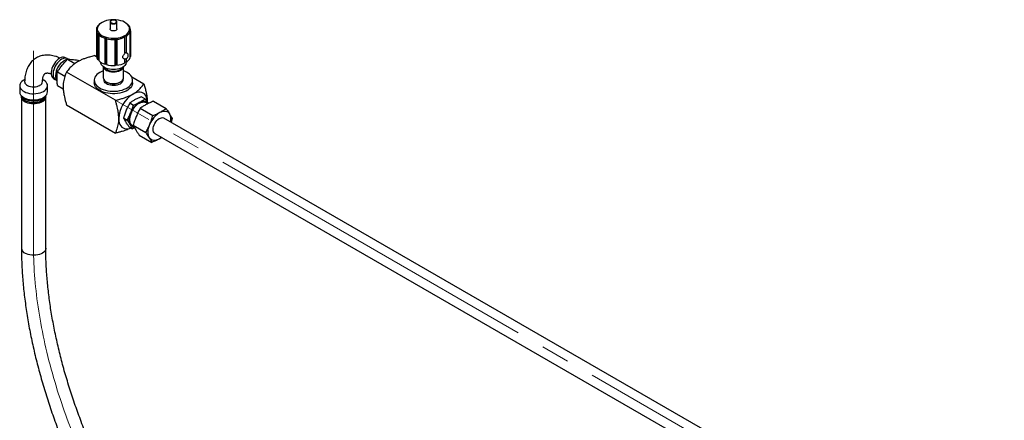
# Paper-space layout 'Sheet1' of a CAD drawing. Header units: millimetres. Extents: x -80341 to 21249, y 0 to 26255.
# Tile 7 of 154: x 1620 to 2719, y 10683 to 11131. Entities that reach past the tile are written whole.
import ezdxf

# ---------------------------------------------------------------- set-up
doc = ezdxf.new("R2010")
doc.units = ezdxf.units.MM
doc.linetypes.add('SLD-Mista-longa', pattern=[19.05, 15.24, -1.27, 1.27, -1.27])
doc.linetypes.add('SLD-Sólida', pattern=[0])
doc.layers.add('DETALHAMENTO', color=8, linetype='SLD-Sólida')

psp = doc.layouts.new('Sheet1')

# ---------------------------------------------------------------- linework, layer by layer
at = {"color": 7, "linetype": 'SLD-Sólida', "lineweight": 25, "ltscale": 25}
for p, q in [((1720.6, 11128.3), (1720.6, 11128.2)), ((1720.6, 11128.2), (1720.6, 11120.5)), ((1728.2, 11120.5), (1728.2, 11128.2)), ((1737.8, 11127.4), (1737.2, 11127.8)), ((1705.4, 11119.7), (1705.4, 11090.7)), ((1705.8, 11121.2), (1705.8, 11121.9)), ((1740.9, 11125.1), (1740.9, 11124.9)), ((1743, 11088.5), (1743, 11117.4)), ((1743.3, 11118.5), (1743.3, 11089.6)), ((1743.4, 11090.7), (1743.4, 11119.7)), ((1707.1, 11086.2), (1707.1, 11115.2)), ((1707.9, 11114.2), (1707.9, 11085.3)), ((1715, 11081.2), (1715, 11110.2)), ((1716.2, 11081.5), (1716.2, 11111.2)), ((1716.6, 11109.7), (1716.6, 11080.7)), ((1726.4, 11079.8), (1726.4, 11108.8)), ((1727.2, 11080.4), (1727.2, 11110.2)), ((1728.3, 11109), (1728.3, 11080)), ((1737.2, 11093), (1737.2, 11111.6)), ((1738.5, 11112.3), (1738.5, 11093.7)), ((1672.7, 11087.5), (1671, 11088.4)), ((1674.1, 11086.7), (1673.2, 11087.2)), ((1673.2, 11086.7), (1681.4, 11082)), ((1684.6, 11085.7), (1686.1, 11084.8)), ((1703.8, 11090.7), (1705.5, 11089.7)), ((1707.9, 11086.1), (1707.1, 11086.2)), ((1709.9, 11083.6), (1710.3, 11082.1)), ((1737.2, 11082.6), (1737.2, 11087)), ((1738.5, 11083.4), (1737.2, 11083.4)), ((1738.5, 11087.2), (1738.5, 11083.4)), ((1738.5, 11082.1), (1738.9, 11083.6)), ((1743.3, 11089.6), (1743, 11089.4)), ((1661.9, 11072.6), (1670.2, 11067.8)), ((1726.6, 11040.8), (1672, 11072.3)), ((1713.1, 11078.3), (1713.1, 11065.9)), ((1716.2, 11081.5), (1715, 11081.2)), ((1716.6, 11080.7), (1716.2, 11081.5)), ((1727.2, 11080.4), (1726.4, 11079.8)), ((1728.3, 11080), (1727.2, 11080.4)), ((1735.6, 11065.9), (1735.6, 11078.3)), ((1625.3, 11064.1), (1624.2, 11063.4)), ((1646.2, 11063.4), (1645.4, 11063.9)), ((1657.6, 11065.1), (1659.2, 11064.2)), ((1659.7, 11063.9), (1660.8, 11063.2)), ((1703, 11063.3), (1703, 11060.4)), ((1713.9, 11063.6), (1713.9, 11063.3)), ((1716.4, 11061.3), (1717, 11061)), ((1731.8, 11061), (1732.4, 11061.3)), ((1734.9, 11063.3), (1734.9, 11063.6)), ((1744.8, 11067.1), (1758.4, 11059.2)), ((1745.8, 11060.4), (1745.8, 11063.3)), ((1619.7, 11057.1), (1619.7, 11050.3)), ((1650.8, 11050.3), (1650.8, 11057.1)), ((1661.9, 11057.5), (1668.3, 11053.8)), ((1621.6, 11044.6), (1621.6, 10875.5)), ((1648.8, 10875.5), (1648.8, 11044.6)), ((1755.7, 11044.8), (1759.8, 11042.5)), ((1769, 11039.7), (1783.1, 11031.6)), ((1672, 11035.6), (1726.6, 11004.1)), ((1742.7, 11037.8), (1746.7, 11035.5)), ((1754.3, 11031.9), (1768.4, 11023.8)), ((1735.7, 11021.1), (1739.7, 11018.7)), ((3385, 10095), (1780.8, 11021)), ((1790, 11020.5), (1788.7, 11016.5)), ((1738.3, 11015.6), (1739.1, 11015.2)), ((1741.8, 11011.2), (1745.8, 11008.9)), ((1748.2, 11009.9), (1745.8, 11008.9)), ((1746.5, 11013.1), (1760.6, 11004.9)), ((1753.3, 11002), (1767.4, 10993.8)), ((1770.8, 11003.7), (3375, 10077.7)), ((1778.5, 10999.3), (1775.3, 10997.4))]:
    psp.add_line(p, q, dxfattribs=at)
at = {"color": 7, "linetype": 'SLD-Sólida', "lineweight": 25, "ltscale": 25, "flags": 128}
for points in [[(1720.6, 11128.2), (1720.6, 11127.9), (1721, 11127.2), (1721.7, 11126.7), (1722.7, 11126.3), (1723.8, 11126.1), (1725, 11126.1), (1726.1, 11126.3), (1727.1, 11126.7), (1727.8, 11127.2), (1728.1, 11127.9), (1728.2, 11128.2)], [(1722.1, 11130), (1721.4, 11129.5), (1721.1, 11128.9), (1721.2, 11128.2), (1721.6, 11127.7), (1722.3, 11127.2), (1723.2, 11126.9), (1724.3, 11126.7), (1725.3, 11126.8), (1726.3, 11127.1), (1727.1, 11127.5), (1727.6, 11128.1), (1727.7, 11128.7), (1727.5, 11129.3), (1726.9, 11129.9), (1726.1, 11130.3), (1725.1, 11130.5), (1724, 11130.5), (1722.9, 11130.3), (1722.1, 11130)], [(1728.2, 11120.5), (1728.1, 11120.1), (1727.8, 11119.5), (1727.1, 11118.9), (1726.1, 11118.5), (1725, 11118.3), (1723.8, 11118.3), (1722.7, 11118.5), (1721.7, 11118.9), (1721, 11119.5), (1720.6, 11120.1), (1720.6, 11120.5)], [(1671, 11088.4), (1670.1, 11088.8), (1668.8, 11089.1), (1667.4, 11089), (1665.9, 11088.5), (1664.3, 11087.8), (1662.7, 11086.7), (1661.2, 11085.4), (1659.8, 11083.8), (1658.4, 11082.1), (1657.3, 11080.2), (1656.3, 11078.2), (1655.6, 11076.2), (1655.1, 11074.1), (1654.8, 11072.2), (1654.8, 11070.4), (1655.1, 11068.7), (1655.6, 11067.3), (1656.3, 11066.2), (1657.3, 11065.3), (1657.6, 11065.1)], [(1673.2, 11087.2), (1672.3, 11087.6), (1671, 11087.9), (1669.5, 11087.8), (1668, 11087.3), (1666.4, 11086.6), (1664.8, 11085.5), (1663.3, 11084.2), (1661.9, 11082.6), (1660.5, 11080.9), (1659.4, 11079), (1658.4, 11077), (1657.7, 11074.9), (1657.2, 11072.9), (1656.9, 11071), (1656.9, 11069.1), (1657.2, 11067.5), (1657.7, 11066.1), (1658.4, 11064.9), (1659.4, 11064), (1659.7, 11063.9)], [(1743.4, 11090.7), (1743.4, 11090.3), (1743.3, 11089.6)], [(1709.3, 11072), (1707.5, 11070.8), (1705.9, 11069.5), (1704.7, 11068.1), (1703.8, 11066.6), (1703.2, 11065.1), (1703, 11063.5), (1703.2, 11061.9), (1703.6, 11060.4), (1704.5, 11058.9), (1705.6, 11057.4), (1707.1, 11056.1), (1708.8, 11054.9), (1710.8, 11053.8), (1713, 11052.9), (1715.4, 11052.1), (1718, 11051.5), (1720.6, 11051.2), (1723.4, 11051), (1726.1, 11051), (1728.8, 11051.2), (1731.5, 11051.7), (1734, 11052.3), (1736.3, 11053.1), (1738.5, 11054), (1740.4, 11055.2), (1742.1, 11056.4), (1743.5, 11057.8), (1744.6, 11059.2), (1745.3, 11060.8), (1745.7, 11062.3), (1745.7, 11063.9), (1745.4, 11065.5), (1744.8, 11067), (1743.8, 11068.5), (1742.5, 11069.9), (1740.9, 11071.2), (1739, 11072.3), (1736.9, 11073.3), (1735.6, 11073.8)], [(1713.1, 11073.8), (1711.3, 11073.1), (1709.3, 11072)], [(1738.5, 11082.1), (1738.5, 11082), (1737.9, 11080.8), (1737.1, 11079.6), (1735.9, 11078.5), (1734.5, 11077.5), (1732.8, 11076.7), (1730.9, 11076), (1728.8, 11075.5), (1726.6, 11075.2), (1724.4, 11075.1), (1722.2, 11075.2), (1720, 11075.5), (1717.9, 11076), (1716, 11076.7), (1714.3, 11077.5), (1712.9, 11078.5), (1711.7, 11079.6), (1710.8, 11080.8), (1710.3, 11082), (1710.3, 11082.1)], [(1735.6, 11078.2), (1735.5, 11077.7), (1735, 11076.5), (1734.2, 11075.5), (1733, 11074.5), (1731.6, 11073.7), (1729.9, 11073), (1728.1, 11072.6), (1726.2, 11072.3), (1724.1, 11072.2), (1722.1, 11072.3), (1720.2, 11072.7), (1718.4, 11073.2), (1716.8, 11073.9), (1715.4, 11074.8), (1714.4, 11075.7), (1713.6, 11076.8), (1713.2, 11078), (1713.2, 11078.2)], [(1714.4, 11077.4), (1714.5, 11077.4), (1715.2, 11076.4), (1716.3, 11075.4), (1717.7, 11074.7), (1719.3, 11074), (1721.1, 11073.6), (1722.9, 11073.3), (1724.9, 11073.3), (1726.8, 11073.4), (1728.6, 11073.8), (1730.3, 11074.3), (1731.8, 11075), (1733, 11075.9), (1734, 11076.9), (1734.4, 11077.4)], [(1624.2, 11063.4), (1623.4, 11062.9), (1622, 11061.8), (1620.9, 11060.6), (1620.2, 11059.3), (1619.8, 11058), (1619.7, 11056.6), (1620, 11055.2), (1620.7, 11053.9), (1621.7, 11052.7), (1623.1, 11051.5), (1624.7, 11050.5), (1626.5, 11049.7), (1628.6, 11049), (1630.8, 11048.5), (1633.2, 11048.2), (1635.5, 11048.2), (1637.9, 11048.3), (1640.2, 11048.6), (1642.4, 11049.2), (1644.4, 11049.9), (1646.2, 11050.8)], [(1625.2, 11061.6), (1625.3, 11061.2), (1625.6, 11060.1), (1626.2, 11059.1), (1627.2, 11058.2), (1628.5, 11057.4), (1630, 11056.7), (1631.7, 11056.2), (1633.6, 11055.9), (1635.5, 11055.9), (1637.4, 11056), (1639.2, 11056.3), (1640.8, 11056.8), (1642.3, 11057.5)], [(1646.2, 11050.8), (1647.8, 11051.8), (1649, 11053), (1649.9, 11054.2), (1650.5, 11055.6), (1650.8, 11056.9), (1650.6, 11058.3), (1650.1, 11059.7), (1649.3, 11060.9), (1648.1, 11062.1), (1646.6, 11063.2), (1646.2, 11063.4)], [(1713.1, 11065.9), (1713.2, 11065.2), (1713.6, 11064.1), (1714.4, 11063), (1715.4, 11062), (1716.8, 11061.1), (1718.4, 11060.4), (1720.2, 11059.9), (1722.1, 11059.6), (1724.1, 11059.4), (1726.2, 11059.5), (1728.1, 11059.8), (1729.9, 11060.3), (1731.6, 11060.9), (1733, 11061.8), (1734.2, 11062.7), (1735, 11063.8), (1735.5, 11064.9), (1735.6, 11065.9)], [(1734.9, 11063.3), (1734.9, 11063), (1734.6, 11061.9), (1734, 11060.9), (1733, 11059.9), (1731.8, 11059), (1730.3, 11058.3), (1728.6, 11057.8), (1726.8, 11057.4), (1724.9, 11057.3), (1722.9, 11057.3), (1721.1, 11057.6), (1719.3, 11058), (1717.7, 11058.6), (1716.3, 11059.4), (1715.2, 11060.4), (1714.5, 11061.4), (1714, 11062.5), (1713.9, 11063.3)], [(1619.7, 11050.3), (1619.7, 11049.8), (1620, 11048.4), (1620.7, 11047.1), (1621.7, 11045.8), (1623.1, 11044.7), (1624.7, 11043.7), (1626.5, 11042.8), (1628.6, 11042.2), (1630.8, 11041.7), (1633.2, 11041.4), (1635.5, 11041.3), (1637.9, 11041.4), (1640.2, 11041.8), (1642.4, 11042.3), (1644.4, 11043), (1646.2, 11043.9)], [(1646.2, 11043.9), (1647.8, 11045), (1649, 11046.1), (1649.9, 11047.4), (1650.5, 11048.7), (1650.8, 11050.1), (1650.8, 11050.3)], [(1745.8, 11060.4), (1745.7, 11059.5), (1745.3, 11057.9), (1744.6, 11056.4), (1743.5, 11054.9), (1742.1, 11053.6), (1740.4, 11052.3), (1738.5, 11051.2), (1736.3, 11050.2), (1734, 11049.4), (1731.5, 11048.8), (1728.8, 11048.4), (1726.1, 11048.1), (1723.4, 11048.1), (1720.6, 11048.3), (1718, 11048.7), (1715.4, 11049.2), (1713, 11050), (1710.8, 11050.9), (1708.8, 11052), (1707.1, 11053.2), (1705.6, 11054.6), (1704.5, 11056), (1703.6, 11057.5), (1703.2, 11059.1), (1703, 11060.4)], [(1621.7, 11045.9), (1621.8, 11045.4), (1622.2, 11044.2), (1622.9, 11043), (1623.9, 11041.9), (1625.3, 11040.9), (1626.9, 11040), (1628.7, 11039.4), (1630.7, 11038.8), (1632.8, 11038.5), (1635, 11038.4), (1637.1, 11038.5), (1639.3, 11038.7), (1641.3, 11039.2), (1643.1, 11039.9), (1644.8, 11040.7)], [(1644.8, 11039), (1643.2, 11038.2), (1641.3, 11037.5), (1639.3, 11037.1), (1637.1, 11036.8), (1635, 11036.7), (1632.8, 11036.8), (1630.7, 11037.2), (1628.7, 11037.7), (1626.8, 11038.4), (1625.2, 11039.2), (1623.9, 11040.2), (1622.8, 11041.3), (1622.1, 11042.5), (1621.7, 11043.8), (1621.7, 11045), (1621.7, 11045.6)], [(1622.6, 11045.1), (1622.9, 11044.6), (1623.9, 11043.5), (1625.3, 11042.5), (1626.9, 11041.7), (1628.7, 11041), (1630.7, 11040.5), (1632.8, 11040.1), (1635, 11040), (1637.1, 11040.1), (1639.3, 11040.4), (1641.3, 11040.8), (1643.1, 11041.5), (1644.8, 11042.3)], [(1648.7, 11045.6), (1648.8, 11044.7), (1648.7, 11043.5), (1648.2, 11042.2), (1647.4, 11041), (1646.3, 11040), (1644.8, 11039)], [(1762.2, 11038.6), (1762.1, 11040.9), (1761.7, 11043), (1761, 11044.9), (1760.1, 11046.6), (1758.9, 11047.9), (1757.6, 11048.9), (1756, 11049.6), (1754.3, 11049.9), (1752.4, 11049.9), (1750.4, 11049.5), (1748.4, 11048.8), (1746.3, 11047.8)], [(1753.8, 11038.7), (1755.2, 11039.4), (1756.7, 11039.8), (1758, 11040), (1759.3, 11039.9), (1760.5, 11039.6), (1761.6, 11039), (1762.6, 11038.3), (1763.3, 11037.2)], [(1747, 11011.9), (1746.4, 11012.1), (1745.3, 11012.7), (1744.3, 11013.7), (1743.6, 11014.9), (1743, 11016.4), (1742.8, 11018.1), (1742.7, 11019.9), (1742.9, 11021.9), (1743.4, 11023.9), (1744.1, 11026), (1745, 11028.1), (1746.1, 11030.1), (1747.3, 11032), (1748.7, 11033.8), (1750.3, 11035.3), (1751.8, 11036.7), (1753.5, 11037.7), (1755.1, 11038.5), (1756.7, 11038.9), (1758.1, 11039.1), (1759.5, 11038.9), (1760.8, 11038.4), (1761.8, 11037.6), (1762.5, 11036.8)], [(1776.3, 11027.4), (1778, 11028.1), (1779.6, 11028.6), (1781.2, 11028.8), (1782.6, 11028.7), (1784, 11028.4), (1785.2, 11027.8), (1786.2, 11026.9), (1787.1, 11025.7)], [(1730.4, 11020.2), (1730.5, 11017.9), (1730.9, 11015.8), (1731.6, 11013.9), (1732.5, 11012.3), (1733.7, 11010.9), (1735.1, 11009.9), (1736.6, 11009.3), (1738.4, 11008.9), (1740.2, 11008.9), (1742.2, 11009.3), (1744, 11009.9)], [(1743.3, 11013.5), (1742.7, 11014.7), (1742.3, 11016.1), (1742, 11017.7), (1742, 11019.4), (1742.2, 11021.2), (1742.5, 11023), (1743, 11024.9), (1743.7, 11026.8)], [(1770.8, 11003.7), (1770.7, 11003.8), (1769.9, 11004.5), (1769.3, 11005.5), (1768.9, 11006.8), (1768.7, 11008.2), (1768.9, 11009.9), (1769.2, 11011.6), (1769.8, 11013.3), (1770.7, 11015), (1771.7, 11016.6), (1772.8, 11018.1), (1774.1, 11019.3), (1775.4, 11020.3), (1776.8, 11021), (1778.1, 11021.4), (1779.3, 11021.5), (1780.4, 11021.3), (1780.8, 11021)], [(1764.6, 10999), (1763.9, 11000.4), (1763.4, 11002), (1763.1, 11003.7), (1763.1, 11005.6), (1763.3, 11007.6), (1763.7, 11009.7), (1764.3, 11011.9), (1765.1, 11014)], [(1775.3, 10997.4), (1773.7, 10996.7), (1772, 10996.2), (1770.5, 10996), (1769, 10996), (1767.7, 10996.4), (1766.5, 10997), (1765.4, 10997.9), (1764.6, 10999)], [(1778.3, 10999.4), (1777, 10998.4), (1775.3, 10997.4)], [(1648.8, 10875.5), (1648.8, 10874.7), (1648.4, 10873.4), (1647.6, 10872.2), (1646.6, 10871.1), (1645.2, 10870.1), (1643.6, 10869.3), (1641.8, 10868.6), (1639.8, 10868.1), (1637.7, 10867.7), (1635.5, 10867.6), (1633.3, 10867.7), (1631.2, 10868), (1629.2, 10868.4), (1627.3, 10869.1), (1625.6, 10869.9)]]:
    psp.add_lwpolyline(points, dxfattribs=at)
at = {"color": 7, "linetype": 'SLD-Sólida', "lineweight": 25, "ltscale": 625}
for centre, radius, start, end in [((1716.2, 11118.7), 10.2, 116.483, 160.6525), ((1723.4, 11106.2), 24.6, 94.2373, 118.5444), ((1724.4, 11101), 29.9, 74.1236, 95.4279), ((1728.4, 11113.5), 16.8, 44.2875, 75.7179), ((1730.7, 11114.8), 14.5, 45.3589, 60.5194), ((1712.4, 11119.7), 7.03, 170.5745, 220.1098), ((1715.7, 11117.8), 10.7, 119.9167, 157.2188), ((1713.1, 11120.5), 6.77, 166.1695, 224.5148), ((1732.6, 11122.2), 10.2, 296.483, 340.6525), ((1733.1, 11121.6), 10.7, 299.9167, 337.2188), ((1735.7, 11120.4), 6.77, 346.1695, 44.5148), ((1736.3, 11119.7), 7.03, 350.5745, 40.1098), ((1720.1, 11127.2), 17.8, 226.7608, 253.2446), ((1720.3, 11127.5), 16.8, 224.2875, 255.7179), ((1724.4, 11140), 29.9, 254.1236, 275.4279), ((1724.4, 11140.4), 31.7, 255.8008, 273.7507), ((1725.4, 11134.7), 24.6, 274.2373, 298.5444), ((1725.5, 11134.8), 26, 276.1523, 296.6295), ((1680.1, 11067.6), 20.4, 121.5565, 178.4588), ((1712.6, 11090.9), 7.2, 180.9206, 219.8292), ((1720.1, 11098.2), 17.8, 226.7608, 253.2446), ((1737.2, 11090.8), 3.8, 255.4322, 0), ((1737.2, 11089.3), 4.57, 73.3903, 90.0673), ((1733.1, 11092.6), 10.7, 299.9167, 337.2188), ((1737.2, 11090.8), 3.8, 0, 46.6418), ((1724.4, 11111.4), 31.7, 255.8008, 273.7507), ((1725.5, 11105.9), 26, 276.1523, 296.6295), ((1640.4, 11062), 4.82, 292.9339, 355.7212), ((1724.4, 11075), 15.8, 242.0992, 297.9008), ((1642, 11046.9), 6.84, 294.2599, 351.2128), ((1640.6, 11050.1), 8.85, 298.277, 325.5988), ((1764.9, 11018.7), 34.6, 122.6055, 177.3945), ((1766.1, 11018.1), 24, 120.9798, 158.6756), ((1790.2, 11004.2), 27, 120.9798, 158.6756), ((1774.8, 11019.5), 13.8, 348.484, 26.9254), ((1748.1, 11016.4), 5.6, 210.7656, 263.9482), ((1628.4, 10876.1), 6.75, 185.2573, 246.0687)]:
    psp.add_arc(centre, radius, start, end, dxfattribs=at)
at = {"color": 7, "linetype": 'SLD-Sólida', "lineweight": 25, "ltscale": 25}
for points, knots in [([(1711.6, 11127.8), (1711.4, 11127.7), (1710.9, 11127.4), (1710.5, 11127.2), (1710.3, 11127.1)], [0, 0, 0, 0, 0.55169, 1, 1, 1, 1]), ([(1727, 11130), (1726.8, 11130.1), (1726.4, 11130.3), (1725.5, 11130.5), (1724.4, 11130.7), (1723.3, 11130.6), (1722.3, 11130.3), (1721.5, 11129.8), (1720.9, 11129.2), (1720.6, 11128.7), (1720.6, 11128.4), (1720.6, 11128.3)], [0, 0, 0, 0, 0.068628, 0.197255, 0.325602, 0.453928, 0.582967, 0.713615, 0.846476, 0.9589, 1, 1, 1, 1]), ([(1728.2, 11128.2), (1728.2, 11128.4), (1728.2, 11128.8), (1727.8, 11129.3), (1727.4, 11129.7), (1727.1, 11129.9), (1727, 11130)], [0, 0, 0, 0, 0.19735, 0.53272, 0.875876, 1, 1, 1, 1]), ([(1706.6, 11122.1), (1706.4, 11121.9), (1706, 11121.5), (1705.7, 11121.1), (1705.5, 11120.9)], [0, 0, 0, 0, 0.55169, 1, 1, 1, 1]), ([(1705.8, 11121.9), (1705.9, 11122), (1706.2, 11122), (1706.5, 11122.1), (1706.6, 11122.1)], [0, 0, 0, 0, 0.568269, 1, 1, 1, 1]), ([(1741.7, 11124.2), (1741.5, 11124.4), (1741.1, 11124.7), (1740.7, 11125), (1740.5, 11125.2)], [0, 0, 0, 0, 0.5682694, 1, 1, 1, 1]), ([(1740.5, 11125.2), (1740.6, 11125.2), (1740.7, 11125.2), (1740.8, 11125.1), (1740.9, 11125.1)], [0, 0, 0, 0, 0.55169, 1, 1, 1, 1]), ([(1743, 11117.4), (1742.8, 11117.7), (1742.6, 11118.2), (1742.3, 11118.6), (1742.2, 11118.8)], [0, 0, 0, 0, 0.568269, 1, 1, 1, 1]), ([(1742.2, 11118.8), (1742.4, 11118.8), (1742.8, 11118.7), (1743.1, 11118.6), (1743.3, 11118.5)], [0, 0, 0, 0, 0.55169, 1, 1, 1, 1]), ([(1707.1, 11115.2), (1707.3, 11115.3), (1707.7, 11115.5), (1708.1, 11115.7), (1708.3, 11115.7)], [0, 0, 0, 0, 0.568269, 1, 1, 1, 1]), ([(1708.3, 11115.7), (1708.2, 11115.5), (1708.1, 11115), (1708, 11114.5), (1707.9, 11114.2)], [0, 0, 0, 0, 0.55169, 1, 1, 1, 1]), ([(1715, 11110.2), (1715.2, 11110.4), (1715.6, 11110.7), (1716, 11111), (1716.2, 11111.2)], [0, 0, 0, 0, 0.568269, 1, 1, 1, 1]), ([(1716.2, 11111.2), (1716.3, 11110.9), (1716.4, 11110.4), (1716.5, 11109.9), (1716.6, 11109.7)], [0, 0, 0, 0, 0.5516899, 1, 1, 1, 1]), ([(1726.4, 11108.8), (1726.6, 11109), (1726.8, 11109.5), (1727.1, 11110), (1727.2, 11110.2)], [0, 0, 0, 0, 0.568269, 1, 1, 1, 1]), ([(1727.2, 11110.2), (1727.4, 11109.9), (1727.8, 11109.5), (1728.1, 11109.1), (1728.3, 11109)], [0, 0, 0, 0, 0.55169, 1, 1, 1, 1]), ([(1737.2, 11111.6), (1737.2, 11111.9), (1737.2, 11112.4), (1737.2, 11112.9), (1737.2, 11113.1)], [0, 0, 0, 0, 0.568269, 1, 1, 1, 1]), ([(1737.2, 11113.1), (1737.4, 11113), (1737.8, 11112.7), (1738.3, 11112.4), (1738.5, 11112.3)], [0, 0, 0, 0, 0.55169, 1, 1, 1, 1]), ([(1664.7, 11087.9), (1664.2, 11088.1), (1662.6, 11088.9), (1659.9, 11089.9), (1656.8, 11090.7), (1653.7, 11091.2), (1650.6, 11091.4), (1647.6, 11091.3), (1644.8, 11090.8), (1642.1, 11090), (1639.5, 11088.9), (1637.2, 11087.5), (1635, 11085.9), (1633, 11084.1), (1631.3, 11082), (1629.7, 11079.7), (1628.4, 11077.2), (1627.3, 11074.5), (1626.4, 11071.6), (1625.7, 11068.5), (1625.3, 11065.2), (1625.3, 11062.8), (1625.2, 11061.6)], [0, 0, 0, 0, 0.029281, 0.084887, 0.140004, 0.194274, 0.247386, 0.299168, 0.349618, 0.398888, 0.447228, 0.494951, 0.542392, 0.589788, 0.63748, 0.685787, 0.734984, 0.785271, 0.836739, 0.889347, 0.942925, 1, 1, 1, 1]), ([(1667.1, 11079.9), (1668.1, 11081.1), (1670, 11083.4), (1672.2, 11085.6), (1673.2, 11086.7)], [0, 0, 0, 0, 0.498791, 1, 1, 1, 1]), ([(1672.9, 11086.3), (1672.6, 11086.3), (1671.8, 11086.1), (1670.6, 11085.7), (1669.7, 11085.2), (1669.4, 11085)], [0, 0, 0, 0, 0.226326, 0.708192, 1, 1, 1, 1]), ([(1684.1, 11083.7), (1682.8, 11082.9), (1680.2, 11081.2), (1677.4, 11078.8), (1675.3, 11076.5), (1673.6, 11074.5), (1672.6, 11073.1), (1672, 11072.3)], [0, 0, 0, 0, 0.244112, 0.50172, 0.650844, 0.815189, 1, 1, 1, 1]), ([(1673.2, 11086.7), (1674, 11086.7), (1675.7, 11086.7), (1677.5, 11086.5), (1678.4, 11086.5)], [0, 0, 0, 0, 0.498963, 1, 1, 1, 1]), ([(1678.4, 11086.5), (1679.4, 11086.4), (1681.3, 11086.2), (1683.5, 11085.8), (1684.6, 11085.7)], [0, 0, 0, 0, 0.498791, 1, 1, 1, 1]), ([(1703.8, 11090.7), (1702.2, 11090.3), (1699.1, 11089.5), (1694.8, 11088.3), (1691, 11087), (1687.4, 11085.5), (1685.2, 11084.3), (1684.1, 11083.7)], [0, 0, 0, 0, 0.231384, 0.432019, 0.611913, 0.808418, 1, 1, 1, 1]), ([(1736.2, 11087.1), (1736, 11087.2), (1735.5, 11087.4), (1735, 11088.1), (1734.9, 11089), (1735, 11090.1), (1735.5, 11091.1), (1736.3, 11092.2), (1736.9, 11092.7), (1737.2, 11093)], [0, 0, 0, 0, 0.136601, 0.285505, 0.417893, 0.561617, 0.705269, 0.850782, 1, 1, 1, 1]), ([(1738.5, 11093.7), (1738.7, 11093.8), (1739.3, 11093.9), (1739.6, 11093.7), (1739.8, 11093.6)], [0, 0, 0, 0, 0.512167, 1, 1, 1, 1]), ([(1661.5, 11065.3), (1661.5, 11066.6), (1661.5, 11069.1), (1661.8, 11071.5), (1661.9, 11072.6)], [0, 0, 0, 0, 0.51333, 1, 1, 1, 1]), ([(1661.9, 11072.6), (1662.7, 11073.9), (1664.3, 11076.3), (1666.2, 11078.7), (1667.1, 11079.9)], [0, 0, 0, 0, 0.498963, 1, 1, 1, 1]), ([(1672, 11072.3), (1671.5, 11071.2), (1670.6, 11069.2), (1669.6, 11066.1), (1668.8, 11063), (1668.3, 11059.8), (1668.2, 11057.4), (1668.2, 11056.2)], [0, 0, 0, 0, 0.231384, 0.432019, 0.611913, 0.808418, 1, 1, 1, 1]), ([(1645.2, 11061.6), (1645.2, 11062), (1645.2, 11063), (1645.4, 11064.6), (1645.7, 11066.2), (1646.1, 11067.6), (1646.5, 11068.7), (1647, 11069.6), (1647.5, 11070.2), (1648, 11070.7), (1648.5, 11071), (1649.1, 11071.2), (1649.9, 11071.3), (1650.8, 11071.4), (1652, 11071.2), (1653.3, 11071), (1654.4, 11070.6), (1654.9, 11070.4)], [0, 0, 0, 0, 0.033725, 0.097639, 0.161233, 0.224833, 0.28892, 0.354507, 0.423378, 0.498922, 0.588876, 0.672163, 0.743467, 0.808997, 0.871433, 0.93754, 1, 1, 1, 1]), ([(1659.7, 11068.2), (1659.7, 11068.1), (1659.7, 11067.4), (1659.9, 11066), (1660.3, 11064.2), (1660.9, 11062.8), (1661.4, 11062.1), (1661.6, 11061.8)], [0, 0, 0, 0, 0.051326, 0.3337143, 0.6046384, 0.8655118, 1, 1, 1, 1]), ([(1661.9, 11057.5), (1661.8, 11058.9), (1661.5, 11061.5), (1661.5, 11064.1), (1661.5, 11065.3)], [0, 0, 0, 0, 0.498963, 1, 1, 1, 1]), ([(1668.2, 11056.2), (1668.2, 11054.6), (1668.4, 11051.3), (1669.1, 11046.8), (1670, 11042.9), (1670.9, 11039.4), (1671.6, 11036.9), (1672, 11035.6)], [0, 0, 0, 0, 0.2441116, 0.5017201, 0.6508435, 0.815189, 1, 1, 1, 1]), ([(1746.3, 11047.8), (1747.6, 11048.6), (1750.2, 11050.3), (1753, 11052.7), (1755.1, 11055), (1756.8, 11057), (1757.9, 11058.4), (1758.4, 11059.2)], [0, 0, 0, 0, 0.244112, 0.50172, 0.650844, 0.815189, 1, 1, 1, 1]), ([(1758.4, 11059.2), (1758.9, 11057.5), (1759.8, 11054.5), (1760.8, 11050.2), (1761.6, 11046.2), (1762.1, 11042.3), (1762.2, 11039.8), (1762.2, 11038.6)], [0, 0, 0, 0, 0.231384, 0.432019, 0.611913, 0.808418, 1, 1, 1, 1]), ([(1726.6, 11040.8), (1728.2, 11041.2), (1731.3, 11042), (1735.6, 11043.2), (1739.4, 11044.6), (1743, 11046), (1745.2, 11047.2), (1746.3, 11047.8)], [0, 0, 0, 0, 0.231384, 0.432019, 0.611913, 0.808418, 1, 1, 1, 1]), ([(1730.4, 11020.2), (1730.3, 11021.8), (1730.2, 11025.1), (1729.5, 11029.6), (1728.6, 11033.5), (1727.7, 11037), (1727, 11039.5), (1726.6, 11040.8)], [0, 0, 0, 0, 0.2441116, 0.5017201, 0.6508435, 0.815189, 1, 1, 1, 1]), ([(1748.7, 11041.6), (1747.6, 11041), (1745.5, 11039.8), (1743.6, 11038.5), (1742.7, 11037.8)], [0, 0, 0, 0, 0.498456, 1, 1, 1, 1]), ([(1755.7, 11044.8), (1754.5, 11044.3), (1752, 11043.3), (1749.8, 11042.2), (1748.7, 11041.6)], [0, 0, 0, 0, 0.49868, 1, 1, 1, 1]), ([(1753.8, 11038.7), (1754.8, 11039.3), (1757, 11040.5), (1758.8, 11041.8), (1759.8, 11042.5)], [0, 0, 0, 0, 0.498456, 1, 1, 1, 1]), ([(1759.8, 11042.5), (1760.1, 11042), (1761.4, 11040.2), (1762.5, 11038.5), (1763.3, 11037.2)], [0, 0, 0, 0, 0.2521349, 1, 1, 1, 1]), ([(1769, 11039.7), (1767.6, 11039.2), (1764.9, 11038.1), (1762.4, 11036.8), (1761.1, 11036.1)], [0, 0, 0, 0, 0.498953, 1, 1, 1, 1]), ([(1738.7, 11029.8), (1738.1, 11028.3), (1737, 11025.5), (1736.1, 11022.5), (1735.7, 11021.1)], [0, 0, 0, 0, 0.498456, 1, 1, 1, 1]), ([(1742.7, 11037.8), (1742, 11036.5), (1740.5, 11033.9), (1739.3, 11031.2), (1738.7, 11029.8)], [0, 0, 0, 0, 0.49868, 1, 1, 1, 1]), ([(1743.7, 11026.8), (1744.3, 11028.2), (1745.4, 11031.1), (1746.3, 11034), (1746.7, 11035.5)], [0, 0, 0, 0, 0.498456, 1, 1, 1, 1]), ([(1746.7, 11035.5), (1747.9, 11036), (1750.4, 11037), (1752.6, 11038.1), (1753.8, 11038.7)], [0, 0, 0, 0, 0.49868, 1, 1, 1, 1]), ([(1754.3, 11031.9), (1753.5, 11030.5), (1751.9, 11027.5), (1750.5, 11024.4), (1749.9, 11022.8)], [0, 0, 0, 0, 0.498953, 1, 1, 1, 1]), ([(1761.1, 11036.1), (1759.9, 11035.5), (1757.5, 11034.1), (1755.4, 11032.7), (1754.3, 11031.9)], [0, 0, 0, 0, 0.498778, 1, 1, 1, 1]), ([(1776.3, 11027.4), (1777.5, 11028), (1779.9, 11029.4), (1782.1, 11030.8), (1783.1, 11031.6)], [0, 0, 0, 0, 0.4987783, 1, 1, 1, 1]), ([(1783.1, 11031.6), (1783.5, 11031.1), (1784.9, 11029), (1786.2, 11027.2), (1787.1, 11025.7)], [0, 0, 0, 0, 0.25169, 1, 1, 1, 1]), ([(1726.6, 11004.1), (1727.1, 11005.2), (1727.9, 11007.2), (1729, 11010.3), (1729.8, 11013.4), (1730.3, 11016.6), (1730.4, 11019), (1730.4, 11020.2)], [0, 0, 0, 0, 0.231384, 0.432019, 0.611913, 0.808418, 1, 1, 1, 1]), ([(1735.7, 11021.1), (1735.9, 11020.7), (1736.6, 11019.2), (1737.5, 11017.6), (1738.2, 11016.4)], [0, 0, 0, 0, 0.252135, 1, 1, 1, 1]), ([(1739.7, 11018.7), (1740.5, 11020.1), (1741.9, 11022.7), (1743.1, 11025.4), (1743.7, 11026.8)], [0, 0, 0, 0, 0.49868, 1, 1, 1, 1]), ([(1743.3, 11013.5), (1742.5, 11014.8), (1741.4, 11016.5), (1740.1, 11018.3), (1739.7, 11018.7)], [0, 0, 0, 0, 0.747865, 1, 1, 1, 1]), ([(1749.9, 11022.8), (1749.2, 11021.2), (1748, 11018), (1747, 11014.7), (1746.5, 11013.1)], [0, 0, 0, 0, 0.498778, 1, 1, 1, 1]), ([(1765.1, 11014), (1765.7, 11015.6), (1766.9, 11018.8), (1767.9, 11022.1), (1768.4, 11023.8)], [0, 0, 0, 0, 0.498778, 1, 1, 1, 1]), ([(1768.4, 11023.8), (1769.8, 11024.3), (1772.6, 11025.4), (1775.1, 11026.7), (1776.3, 11027.4)], [0, 0, 0, 0, 0.4989526, 1, 1, 1, 1]), ([(1787.1, 11025.7), (1787.6, 11024.8), (1788.7, 11023), (1789.6, 11021.3), (1790, 11020.5)], [0, 0, 0, 0, 0.498778, 1, 1, 1, 1]), ([(1744.1, 11009.9), (1743.4, 11009.6), (1741.2, 11008.5), (1737.8, 11007.2), (1733.9, 11006), (1730.4, 11005), (1727.9, 11004.4), (1726.6, 11004.1)], [0, 0, 0, 0, 0.132628, 0.428231, 0.599348, 0.787932, 1, 1, 1, 1]), ([(1738.2, 11016.4), (1738.8, 11015.6), (1739.8, 11013.9), (1741.1, 11012.1), (1741.8, 11011.2)], [0, 0, 0, 0, 0.498456, 1, 1, 1, 1]), ([(1745.8, 11008.9), (1745.5, 11009.6), (1744.7, 11011.1), (1743.8, 11012.7), (1743.3, 11013.5)], [0, 0, 0, 0, 0.49868, 1, 1, 1, 1]), ([(1746.5, 11013.1), (1746.7, 11012.6), (1747.5, 11011), (1748.6, 11009.2), (1749.4, 11007.8)], [0, 0, 0, 0, 0.2516904, 1, 1, 1, 1]), ([(1749.4, 11007.8), (1749.9, 11006.9), (1751.1, 11005), (1752.6, 11003), (1753.3, 11002)], [0, 0, 0, 0, 0.498778, 1, 1, 1, 1]), ([(1760.6, 11004.9), (1761.4, 11006.4), (1763, 11009.3), (1764.4, 11012.5), (1765.1, 11014)], [0, 0, 0, 0, 0.498953, 1, 1, 1, 1]), ([(1764.6, 10999), (1763.6, 11000.5), (1762.4, 11002.4), (1761, 11004.4), (1760.6, 11004.9)], [0, 0, 0, 0, 0.74831, 1, 1, 1, 1]), ([(1767.4, 10993.8), (1767, 10994.6), (1766.2, 10996.3), (1765.1, 10998.1), (1764.6, 10999)], [0, 0, 0, 0, 0.498953, 1, 1, 1, 1]), ([(1775.3, 10997.4), (1774.1, 10996.8), (1771.6, 10995.5), (1768.8, 10994.4), (1767.4, 10993.8)], [0, 0, 0, 0, 0.4987783, 1, 1, 1, 1]), ([(1621.6, 10875.5), (1621.6, 10874), (1621.6, 10869.8), (1621.8, 10862.6), (1622.2, 10854), (1622.7, 10845.3), (1623.4, 10836.5), (1624.3, 10827.6), (1625.4, 10818.5), (1626.6, 10809.4), (1628, 10800.2), (1629.6, 10791), (1631.3, 10781.6), (1633.2, 10772.3), (1635.3, 10762.9), (1637.5, 10753.4), (1639.9, 10744), (1642.5, 10734.5), (1645.2, 10725), (1648, 10715.5), (1651, 10706), (1654.1, 10696.5), (1657.4, 10687.1), (1660.8, 10677.7), (1664.4, 10668.4), (1668.1, 10659.1), (1671.9, 10649.9), (1675.8, 10640.8), (1679.9, 10631.7), (1684.1, 10622.7), (1688.3, 10613.9), (1692.7, 10605.1), (1697.2, 10596.5), (1701.8, 10588), (1706.5, 10579.6), (1711.3, 10571.4), (1716.2, 10563.3), (1721.2, 10555.4), (1726.2, 10547.6), (1731.3, 10540), (1736.5, 10532.7), (1741.7, 10525.4), (1747, 10518.4), (1752.4, 10511.6), (1757.8, 10505), (1763.3, 10498.6), (1768.8, 10492.5), (1774.4, 10486.5), (1779.9, 10480.8), (1785.6, 10475.4), (1791.2, 10470.2), (1796.9, 10465.2), (1802.5, 10460.5), (1808.2, 10456.1), (1814, 10451.9), (1819.7, 10448), (1825.4, 10444.4), (1831.1, 10441.1), (1836.8, 10438.1), (1842.5, 10435.4), (1848.1, 10433), (1853.7, 10430.9), (1859.3, 10429.1), (1864.8, 10427.6), (1870.3, 10426.4), (1875.7, 10425.6), (1881, 10425.1), (1886.2, 10424.9), (1891.3, 10425), (1896.3, 10425.5), (1901.3, 10426.2), (1906.1, 10427.3), (1910.7, 10428.6), (1915.3, 10430.2), (1919.8, 10432.2), (1924.1, 10434.4), (1928.3, 10436.9), (1932.4, 10439.7), (1936.3, 10442.8), (1940.1, 10446.1), (1943.8, 10449.8), (1947.3, 10453.7), (1950.7, 10458), (1953.9, 10462.5), (1957, 10467.2), (1959.9, 10472.3), (1962.6, 10477.6), (1965.2, 10483.2), (1967.6, 10489), (1969.8, 10495.1), (1971.8, 10501.4), (1973.7, 10507.9), (1975.3, 10514.6), (1976.8, 10521.6), (1978.1, 10528.7), (1979.2, 10536.1), (1980.2, 10543.6), (1980.9, 10551.3), (1981.5, 10559.2), (1981.9, 10567.2), (1982, 10574.3), (1982.1, 10578.8), (1982.1, 10580.5)], [0, 0, 0, 0, 0.005364, 0.01558, 0.025788, 0.035987, 0.046179, 0.056364, 0.066541, 0.076713, 0.086878, 0.097039, 0.107194, 0.117345, 0.127492, 0.137635, 0.147776, 0.157913, 0.168048, 0.178182, 0.188313, 0.198444, 0.208573, 0.218702, 0.228831, 0.238959, 0.249088, 0.259218, 0.269349, 0.279482, 0.289616, 0.299752, 0.309891, 0.320032, 0.330177, 0.340326, 0.350479, 0.360636, 0.370799, 0.380967, 0.391141, 0.401322, 0.411509, 0.421705, 0.431908, 0.44212, 0.452341, 0.462571, 0.472812, 0.483062, 0.493323, 0.503593, 0.513873, 0.524162, 0.534457, 0.544758, 0.555061, 0.56536, 0.575651, 0.585926, 0.596178, 0.606396, 0.616571, 0.626691, 0.636748, 0.64673, 0.656633, 0.666451, 0.676184, 0.685837, 0.695418, 0.704937, 0.714409, 0.723851, 0.733281, 0.742712, 0.752161, 0.761645, 0.77118, 0.780779, 0.79045, 0.800201, 0.810034, 0.819946, 0.829935, 0.839993, 0.850111, 0.860279, 0.870486, 0.880725, 0.890984, 0.901258, 0.91154, 0.921825, 0.932108, 0.942385, 0.952657, 0.96292, 0.973174, 0.983419, 0.993655, 1, 1, 1, 1]), ([(1954.9, 10580.5), (1954.9, 10579.2), (1954.9, 10575.3), (1954.7, 10568.9), (1954.4, 10561.6), (1953.9, 10554.4), (1953.2, 10547.5), (1952.4, 10540.7), (1951.4, 10534.2), (1950.3, 10527.9), (1949.1, 10521.8), (1947.6, 10515.9), (1946.1, 10510.3), (1944.4, 10504.9), (1942.6, 10499.8), (1940.6, 10494.9), (1938.5, 10490.3), (1936.3, 10486), (1934, 10481.9), (1931.6, 10478.1), (1929.1, 10474.5), (1926.4, 10471.2), (1923.7, 10468.1), (1920.8, 10465.3), (1917.8, 10462.8), (1914.7, 10460.5), (1911.5, 10458.5), (1908.1, 10456.7), (1904.6, 10455.3), (1901, 10454), (1897.2, 10453.1), (1893.3, 10452.5), (1889.3, 10452.2), (1885.3, 10452.1), (1881.2, 10452.4), (1877, 10452.9), (1872.7, 10453.7), (1868.4, 10454.8), (1863.9, 10456.1), (1859.4, 10457.7), (1854.9, 10459.6), (1850.2, 10461.8), (1845.5, 10464.2), (1840.7, 10467), (1835.9, 10469.9), (1831, 10473.2), (1826.1, 10476.7), (1821.1, 10480.5), (1816.1, 10484.6), (1811, 10488.9), (1806, 10493.5), (1800.9, 10498.4), (1795.8, 10503.5), (1790.7, 10508.8), (1785.6, 10514.4), (1780.6, 10520.3), (1775.5, 10526.3), (1770.5, 10532.6), (1765.5, 10539.1), (1760.5, 10545.8), (1755.6, 10552.7), (1750.8, 10559.8), (1746, 10567.1), (1741.2, 10574.6), (1736.5, 10582.2), (1731.9, 10590), (1727.4, 10598), (1722.9, 10606.1), (1718.6, 10614.3), (1714.3, 10622.7), (1710.2, 10631.2), (1706.1, 10639.8), (1702.2, 10648.5), (1698.3, 10657.2), (1694.6, 10666.1), (1691, 10675), (1687.5, 10684), (1684.2, 10693.1), (1681, 10702.2), (1677.9, 10711.3), (1675, 10720.4), (1672.2, 10729.5), (1669.5, 10738.7), (1667, 10747.8), (1664.7, 10756.9), (1662.5, 10766), (1660.5, 10775), (1658.6, 10784), (1656.9, 10792.9), (1655.3, 10801.8), (1653.9, 10810.5), (1652.7, 10819.2), (1651.7, 10827.8), (1650.8, 10836.3), (1650, 10844.6), (1649.5, 10852.8), (1649.1, 10860.9), (1648.9, 10868.4), (1648.8, 10873.2), (1648.8, 10875.5)], [0, 0, 0, 0, 0.005409, 0.015647, 0.025876, 0.036092, 0.046298, 0.056492, 0.066674, 0.076846, 0.087007, 0.097158, 0.107302, 0.117441, 0.127579, 0.137719, 0.147866, 0.158028, 0.168216, 0.17844, 0.188716, 0.199062, 0.209499, 0.22005, 0.230741, 0.241593, 0.252622, 0.263828, 0.275185, 0.286641, 0.298099, 0.309463, 0.320673, 0.331703, 0.342554, 0.353241, 0.36379, 0.374226, 0.384575, 0.394857, 0.405089, 0.415288, 0.425463, 0.435625, 0.44578, 0.455933, 0.466089, 0.476249, 0.486417, 0.496594, 0.50678, 0.516977, 0.527186, 0.537405, 0.547634, 0.557875, 0.568125, 0.578385, 0.588654, 0.598931, 0.609216, 0.619509, 0.629809, 0.640115, 0.650426, 0.660744, 0.671065, 0.681392, 0.691722, 0.702055, 0.712392, 0.722731, 0.733072, 0.743415, 0.75376, 0.764105, 0.774452, 0.784798, 0.795145, 0.80549, 0.815835, 0.826179, 0.836521, 0.84686, 0.857198, 0.867532, 0.877863, 0.888191, 0.898514, 0.908832, 0.919146, 0.929453, 0.939755, 0.95005, 0.960337, 0.970617, 0.980888, 0.991151, 1, 1, 1, 1])]:
    psp.add_open_spline(points, degree=3, knots=knots, dxfattribs=at)
at = {"layer": 'DETALHAMENTO', "linetype": 'SLD-Mista-longa', "lineweight": 18, "ltscale": 25}
for p, q in [((1635.2, 10875.5), (1635.2, 11096.2)), ((5888.5, 8638.2), (1717.3, 11046.2))]:
    psp.add_line(p, q, dxfattribs=at)
psp.add_ellipse((1801.8, 10728), major_axis=(107.5, -285.4), ratio=0.446074, start_param=4.011343, end_param=7.152936, dxfattribs=at)

doc.saveas('drawing.dxf')
